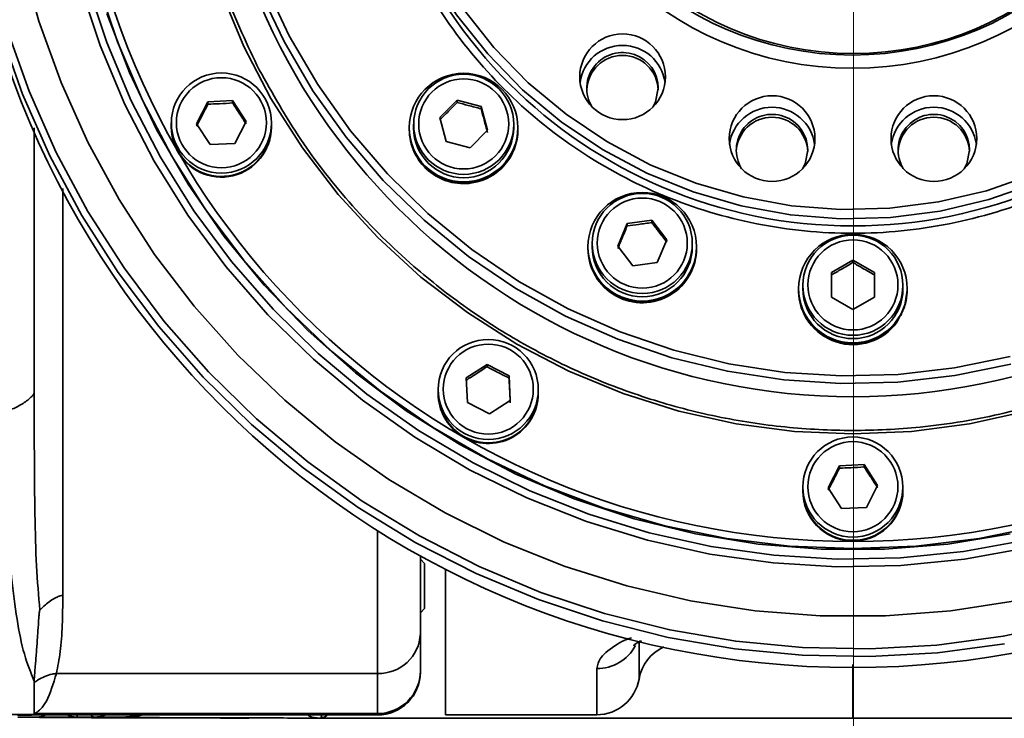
# Model space of a CAD drawing. Header units: millimetres. Extents: x -8713 to 3261, y -18743 to -8704.
# Tile 51 of 156: x -6886 to -6817, y -11282 to -11233. Entities that reach past the tile are written whole.
import ezdxf

# ---------------------------------------------------------------- set-up
doc = ezdxf.new("R2010")
doc.units = ezdxf.units.MM
doc.header["$LTSCALE"] = 10
doc.linetypes.add('CENTER', pattern=[50.8, 31.75, -6.35, 6.35, -6.35])
doc.layers.add('中心线层', color=1, linetype='CENTER')

msp = doc.modelspace()

# ---------------------------------------------------------------- linework, layer by layer
at = {"linetype": 'Continuous', "lineweight": 35}
for p, q in [((-6872.965, -11238.533), (-6871.235, -11238.448)), ((-6871.235, -11238.448), (-6870.297, -11239.9)), ((-6871.235, -11238.612), (-6871.235, -11238.448)), ((-6856.756, -11239.627), (-6855.531, -11238.405)), ((-6855.531, -11238.405), (-6853.858, -11238.852)), ((-6855.531, -11238.569), (-6855.531, -11238.405)), ((-6873.757, -11240.07), (-6872.965, -11238.533)), ((-6872.965, -11238.697), (-6872.965, -11238.533)), ((-6853.858, -11238.852), (-6853.41, -11240.521)), ((-6853.858, -11239.016), (-6853.858, -11238.852)), ((-6856.308, -11241.296), (-6856.756, -11239.627)), ((-6875.527, -11240.008), (-6875.527, -11240.251)), ((-6875.527, -11240.251), (-6875.527, -11240.298)), ((-6872.818, -11241.522), (-6873.757, -11240.07)), ((-6870.297, -11239.9), (-6871.088, -11241.437)), ((-6868.527, -11240.251), (-6868.527, -11240.008)), ((-6868.527, -11240.298), (-6868.527, -11240.251)), ((-6858.883, -11240.34), (-6858.883, -11240.399)), ((-6858.883, -11240.399), (-6858.883, -11240.46)), ((-6858.583, -11240.097), (-6858.583, -11240.34)), ((-6851.583, -11240.34), (-6851.583, -11240.097)), ((-6851.283, -11240.399), (-6851.283, -11240.34)), ((-6851.283, -11240.46), (-6851.283, -11240.399)), ((-6858.878, -11240.593), (-6858.878, -11240.599)), ((-6858.878, -11240.599), (-6858.878, -11240.593)), ((-6853.41, -11240.521), (-6854.635, -11241.743)), ((-6851.33, -11240.987), (-6851.33, -11240.993)), ((-6851.33, -11240.993), (-6851.33, -11240.987)), ((-6851.33, -11240.993), (-6851.33, -11240.993)), ((-6871.088, -11241.437), (-6872.818, -11241.522)), ((-6858.754, -11241.382), (-6858.754, -11241.376)), ((-6858.753, -11241.376), (-6858.753, -11241.382)), ((-6854.635, -11241.743), (-6856.308, -11241.296)), ((-6851.535, -11241.752), (-6851.535, -11241.758)), ((-6851.535, -11241.759), (-6851.535, -11241.753)), ((-6851.535, -11241.758), (-6851.535, -11241.758)), ((-6858.469, -11242.122), (-6858.469, -11242.116)), ((-6858.468, -11242.116), (-6858.468, -11242.122)), ((-6851.896, -11242.459), (-6851.896, -11242.465)), ((-6851.896, -11242.465), (-6851.896, -11242.459)), ((-6851.896, -11242.465), (-6851.896, -11242.464)), ((-6858.036, -11242.786), (-6858.036, -11242.78)), ((-6858.036, -11242.781), (-6858.036, -11242.787)), ((-6852.396, -11243.081), (-6852.396, -11243.075)), ((-6852.395, -11243.081), (-6852.396, -11243.08)), ((-6852.395, -11243.075), (-6852.395, -11243.081)), ((-6857.474, -11243.341), (-6857.474, -11243.347)), ((-6857.474, -11243.341), (-6857.474, -11243.347)), ((-6856.808, -11243.778), (-6856.808, -11243.773)), ((-6856.807, -11243.773), (-6856.807, -11243.779)), ((-6853.721, -11243.94), (-6853.721, -11243.934)), ((-6853.721, -11243.938), (-6853.72, -11243.94)), ((-6853.72, -11243.934), (-6853.72, -11243.94)), ((-6853.013, -11243.574), (-6853.013, -11243.58)), ((-6853.013, -11243.58), (-6853.013, -11243.574)), ((-6853.013, -11243.58), (-6853.013, -11243.579)), ((-6856.067, -11244.063), (-6856.067, -11244.057)), ((-6856.066, -11244.057), (-6856.066, -11244.063)), ((-6855.282, -11244.187), (-6855.282, -11244.181)), ((-6855.281, -11244.181), (-6855.281, -11244.187)), ((-6854.489, -11244.145), (-6854.489, -11244.139)), ((-6854.488, -11244.145), (-6854.489, -11244.14)), ((-6854.488, -11244.139), (-6854.488, -11244.145)), ((-6844.31, -11248.627), (-6843.647, -11247.03)), ((-6843.647, -11247.03), (-6841.93, -11246.805)), ((-6843.647, -11247.194), (-6843.647, -11247.03)), ((-6841.93, -11246.805), (-6840.875, -11248.176)), ((-6841.93, -11246.969), (-6841.93, -11246.805)), ((-6846.393, -11248.668), (-6846.393, -11248.727)), ((-6846.393, -11248.727), (-6846.393, -11248.787)), ((-6846.093, -11248.425), (-6846.093, -11248.668)), ((-6843.256, -11249.998), (-6844.31, -11248.627)), ((-6840.875, -11248.176), (-6841.538, -11249.772)), ((-6839.093, -11248.668), (-6839.093, -11248.425)), ((-6838.793, -11248.727), (-6838.793, -11248.668)), ((-6838.793, -11248.787), (-6838.793, -11248.727)), ((-6846.391, -11248.821), (-6846.391, -11248.827)), ((-6846.391, -11248.821), (-6846.391, -11248.821)), ((-6838.856, -11249.412), (-6838.856, -11249.418)), ((-6838.856, -11249.418), (-6838.856, -11249.412)), ((-6838.856, -11249.418), (-6838.856, -11249.418)), ((-6846.288, -11249.607), (-6846.288, -11249.613)), ((-6846.288, -11249.613), (-6846.288, -11249.607)), ((-6841.538, -11249.772), (-6843.256, -11249.998)), ((-6829.359, -11250.461), (-6827.859, -11249.597)), ((-6827.859, -11249.597), (-6826.359, -11250.461)), ((-6827.859, -11249.761), (-6827.859, -11249.597)), ((-6846.023, -11250.36), (-6846.023, -11250.354)), ((-6846.022, -11250.354), (-6846.022, -11250.36)), ((-6839.082, -11250.172), (-6839.082, -11250.178)), ((-6839.082, -11250.178), (-6839.082, -11250.172)), ((-6839.082, -11250.178), (-6839.082, -11250.178)), ((-6829.359, -11252.19), (-6829.359, -11250.461)), ((-6826.359, -11250.461), (-6826.359, -11252.19)), ((-6845.607, -11251.03), (-6845.607, -11251.036)), ((-6845.607, -11251.036), (-6845.607, -11251.03)), ((-6839.977, -11251.478), (-6839.977, -11251.472)), ((-6839.977, -11251.477), (-6839.976, -11251.477)), ((-6839.976, -11251.471), (-6839.976, -11251.477)), ((-6839.461, -11250.868), (-6839.461, -11250.874)), ((-6839.461, -11250.875), (-6839.461, -11250.869)), ((-6839.461, -11250.874), (-6839.461, -11250.874)), ((-6831.359, -11251.349), (-6831.359, -11251.592)), ((-6824.359, -11251.592), (-6824.359, -11251.349)), ((-6845.061, -11251.611), (-6845.061, -11251.605)), ((-6845.06, -11251.605), (-6845.06, -11251.611)), ((-6844.406, -11252.06), (-6844.406, -11252.054)), ((-6844.405, -11252.054), (-6844.405, -11252.06)), ((-6840.607, -11251.954), (-6840.607, -11251.96)), ((-6840.607, -11251.96), (-6840.607, -11251.954)), ((-6840.607, -11251.96), (-6840.607, -11251.959)), ((-6831.659, -11251.592), (-6831.659, -11251.646)), ((-6831.659, -11251.646), (-6831.659, -11251.652)), ((-6831.659, -11251.646), (-6831.659, -11251.646)), ((-6831.659, -11251.652), (-6831.659, -11251.711)), ((-6827.859, -11253.054), (-6829.359, -11252.19)), ((-6826.359, -11252.19), (-6827.859, -11253.054)), ((-6824.059, -11251.646), (-6824.059, -11251.592)), ((-6824.059, -11251.645), (-6824.059, -11251.646)), ((-6824.059, -11251.652), (-6824.059, -11251.646)), ((-6824.059, -11251.711), (-6824.059, -11251.652)), ((-6843.672, -11252.357), (-6843.672, -11252.363)), ((-6843.671, -11252.357), (-6843.671, -11252.363)), ((-6842.891, -11252.507), (-6842.891, -11252.501)), ((-6842.89, -11252.501), (-6842.89, -11252.507)), ((-6842.096, -11252.486), (-6842.097, -11252.481)), ((-6842.097, -11252.487), (-6842.097, -11252.481)), ((-6842.096, -11252.48), (-6842.096, -11252.486)), ((-6841.324, -11252.295), (-6841.324, -11252.301)), ((-6841.324, -11252.302), (-6841.324, -11252.296)), ((-6841.324, -11252.301), (-6841.324, -11252.299)), ((-6831.576, -11252.44), (-6831.576, -11252.434)), ((-6831.576, -11252.435), (-6831.576, -11252.441)), ((-6824.142, -11252.433), (-6824.142, -11252.439)), ((-6824.142, -11252.44), (-6824.142, -11252.434)), ((-6824.142, -11252.439), (-6824.142, -11252.439)), ((-6831.331, -11253.188), (-6831.331, -11253.194)), ((-6831.331, -11253.194), (-6831.331, -11253.188)), ((-6824.388, -11253.187), (-6824.388, -11253.193)), ((-6824.388, -11253.194), (-6824.388, -11253.188)), ((-6824.388, -11253.193), (-6824.388, -11253.193)), ((-6830.934, -11253.88), (-6830.934, -11253.874)), ((-6830.933, -11253.875), (-6830.933, -11253.881)), ((-6824.785, -11253.874), (-6824.785, -11253.88)), ((-6824.785, -11253.88), (-6824.785, -11253.874)), ((-6824.785, -11253.88), (-6824.785, -11253.879)), ((-6830.402, -11254.469), (-6830.402, -11254.463)), ((-6830.402, -11254.464), (-6830.402, -11254.47)), ((-6829.759, -11254.935), (-6829.759, -11254.929)), ((-6829.759, -11254.93), (-6829.759, -11254.936)), ((-6825.959, -11254.929), (-6825.959, -11254.935)), ((-6825.959, -11254.935), (-6825.959, -11254.929)), ((-6825.959, -11254.935), (-6825.959, -11254.934)), ((-6825.317, -11254.469), (-6825.317, -11254.463)), ((-6825.316, -11254.469), (-6825.317, -11254.468)), ((-6825.316, -11254.463), (-6825.316, -11254.469)), ((-6829.034, -11255.258), (-6829.034, -11255.252)), ((-6829.033, -11255.252), (-6829.033, -11255.258)), ((-6828.257, -11255.422), (-6828.257, -11255.416)), ((-6828.256, -11255.416), (-6828.256, -11255.422)), ((-6827.461, -11255.422), (-6827.462, -11255.416)), ((-6827.462, -11255.416), (-6827.462, -11255.422)), ((-6827.461, -11255.416), (-6827.461, -11255.422)), ((-6826.685, -11255.258), (-6826.685, -11255.252)), ((-6826.684, -11255.257), (-6826.685, -11255.255)), ((-6826.684, -11255.251), (-6826.684, -11255.257)), ((-6854.9, -11257.821), (-6853.444, -11256.885)), ((-6853.444, -11256.885), (-6851.904, -11257.674)), ((-6853.444, -11257.049), (-6853.444, -11256.885)), ((-6851.904, -11257.674), (-6851.819, -11259.4)), ((-6851.904, -11257.838), (-6851.904, -11257.674)), ((-6854.815, -11259.548), (-6854.9, -11257.821)), ((-6856.859, -11258.634), (-6856.859, -11258.877)), ((-6856.859, -11258.877), (-6856.859, -11258.924)), ((-6849.859, -11258.877), (-6849.859, -11258.634)), ((-6849.859, -11258.924), (-6849.859, -11258.877)), ((-6853.274, -11260.337), (-6854.815, -11259.548)), ((-6851.819, -11259.4), (-6853.274, -11260.337)), ((-6828.798, -11263.976), (-6827.068, -11263.891)), ((-6827.068, -11263.891), (-6826.129, -11265.344)), ((-6827.068, -11264.055), (-6827.068, -11263.891)), ((-6829.589, -11265.513), (-6828.798, -11263.976)), ((-6828.798, -11264.14), (-6828.798, -11263.976)), ((-6831.359, -11265.452), (-6831.359, -11265.695)), ((-6831.359, -11265.695), (-6831.359, -11265.741)), ((-6828.651, -11266.966), (-6829.589, -11265.513)), ((-6826.129, -11265.344), (-6826.921, -11266.881)), ((-6824.359, -11265.695), (-6824.359, -11265.452)), ((-6824.359, -11265.741), (-6824.359, -11265.695)), ((-6826.921, -11266.881), (-6828.651, -11266.966)), ((-6861.109, -11278.486), (-6861.109, -11268.491)), ((-6858.109, -11270.257), (-6858.109, -11275.7)), ((-6857.809, -11270.808), (-6858.109, -11270.508)), ((-6857.809, -11270.808), (-6857.809, -11273.948)), ((-6856.359, -11281.378), (-6856.359, -11271.187)), ((-6858.109, -11274.248), (-6857.809, -11273.948)), ((-6858.109, -11275.7), (-6858.109, -11278.298)), ((-6842.817, -11276.236), (-6842.817, -11278.878)), ((-6845.775, -11281.378), (-6845.775, -11278.153)), ((-6885.109, -11279.131), (-6885.109, -11279.019)), ((-6883.555, -11278.486), (-6861.109, -11278.486)), ((-6861.109, -11281.294), (-6861.109, -11278.486)), ((-6898.858, -11281.367), (-6885.109, -11281.367)), ((-6885.109, -11281.294), (-6885.109, -11281.291)), ((-6861.109, -11281.294), (-6885.109, -11281.294)), ((-6861.109, -11281.367), (-6885.109, -11281.367)), ((-6885.109, -11281.39), (-6861.109, -11281.39)), ((-6882.109, -11281.544), (-6885.108, -11281.544)), ((-6884.883, -11281.556), (-6885.108, -11281.544)), ((-6885.087, -11281.39), (-6885.086, -11281.39)), ((-6882.109, -11281.39), (-6882.109, -11281.544)), ((-6880.914, -11281.544), (-6882.109, -11281.544)), ((-6878.848, -11281.549), (-6880.914, -11281.544)), ((-6880.057, -11281.561), (-6880.004, -11281.556)), ((-6870.109, -11281.609), (-6870.109, -11281.596)), ((-6865.109, -11281.617), (-6865.122, -11281.617)), ((-6865.113, -11281.617), (-6865.122, -11281.617)), ((-6861.109, -11281.367), (-6861.109, -11281.294)), ((-6861.109, -11281.39), (-6861.109, -11281.367)), ((-6856.359, -11281.378), (-6845.775, -11281.378))]:
    msp.add_line(p, q, dxfattribs=at)
at = {"linetype": 'Continuous', "lineweight": 35, "flags": 128}
for points in [[(-6815.051, -11244.216), (-6818.357, -11245.364), (-6821.764, -11246.166), (-6825.235, -11246.614), (-6828.735, -11246.704), (-6832.225, -11246.435), (-6835.669, -11245.809), (-6839.03, -11244.832), (-6842.272, -11243.517), (-6845.362, -11241.875), (-6848.267, -11239.925), (-6850.955, -11237.688), (-6853.398, -11235.186), (-6855.57, -11232.448), (-6857.449, -11229.5), (-6859.014, -11226.376), (-6860.249, -11223.108), (-6861.14, -11219.73), (-6861.679, -11216.279), (-6861.859, -11212.791)], [(-6861.282, -11212.724), (-6861.105, -11216.153), (-6860.575, -11219.546), (-6859.699, -11222.866), (-6858.485, -11226.079), (-6856.947, -11229.15), (-6855.1, -11232.047), (-6852.964, -11234.74), (-6850.562, -11237.198), (-6847.92, -11239.398), (-6845.065, -11241.315), (-6842.028, -11242.928), (-6838.84, -11244.222), (-6835.536, -11245.181), (-6832.151, -11245.797), (-6828.72, -11246.062), (-6825.28, -11245.973), (-6821.867, -11245.533), (-6818.518, -11244.744), (-6815.268, -11243.616)], [(-6817.265, -11276.413), (-6821.954, -11277.037), (-6826.677, -11277.304), (-6831.406, -11277.215), (-6836.115, -11276.769), (-6840.777, -11275.969), (-6845.364, -11274.82), (-6849.852, -11273.327), (-6854.213, -11271.501), (-6858.424, -11269.35), (-6862.459, -11266.888), (-6866.297, -11264.128), (-6869.914, -11261.087), (-6873.29, -11257.781), (-6876.406, -11254.23), (-6879.244, -11250.454), (-6881.788, -11246.475), (-6884.022, -11242.315), (-6885.936, -11237.999), (-6887.516, -11233.55), (-6888.755, -11228.995), (-6889.644, -11224.36), (-6890.18, -11219.671), (-6890.359, -11214.954)], [(-6885.996, -11228.495), (-6884.784, -11232.896), (-6883.238, -11237.191), (-6881.367, -11241.355), (-6879.182, -11245.365), (-6876.696, -11249.195), (-6873.923, -11252.825), (-6870.88, -11256.232), (-6867.584, -11259.397), (-6864.055, -11262.3), (-6860.314, -11264.926), (-6856.383, -11267.258), (-6852.284, -11269.283), (-6848.041, -11270.989), (-6843.681, -11272.366), (-6839.227, -11273.406), (-6834.707, -11274.103), (-6830.146, -11274.452), (-6825.572, -11274.452), (-6821.012, -11274.103), (-6816.492, -11273.406)], [(-6888.267, -11228.85), (-6887.039, -11233.368), (-6885.471, -11237.781), (-6883.573, -11242.063), (-6881.356, -11246.19), (-6878.833, -11250.137), (-6876.018, -11253.883), (-6872.927, -11257.405), (-6869.577, -11260.684), (-6865.989, -11263.701), (-6862.183, -11266.439), (-6858.179, -11268.881), (-6854.003, -11271.015), (-6849.676, -11272.827), (-6845.224, -11274.308), (-6840.673, -11275.448), (-6836.049, -11276.241), (-6831.378, -11276.684), (-6826.686, -11276.772), (-6822.001, -11276.507), (-6817.35, -11275.888), (-6812.759, -11274.921)], [(-6814.697, -11268.171), (-6819.037, -11269.055), (-6823.434, -11269.588), (-6827.859, -11269.766), (-6832.285, -11269.588), (-6836.682, -11269.055), (-6841.022, -11268.171), (-6845.276, -11266.942), (-6849.418, -11265.374), (-6853.419, -11263.48), (-6857.255, -11261.27), (-6860.9, -11258.76), (-6864.331, -11255.964), (-6867.526, -11252.903), (-6870.463, -11249.595), (-6873.123, -11246.062), (-6875.491, -11242.327), (-6877.549, -11238.414), (-6879.285, -11234.348), (-6880.688, -11230.156)], [(-6881.903, -11230.365), (-6880.505, -11234.601), (-6878.774, -11238.712), (-6876.721, -11242.673), (-6874.36, -11246.459), (-6871.704, -11250.046), (-6868.771, -11253.41), (-6865.58, -11256.532), (-6862.15, -11259.391), (-6858.503, -11261.969), (-6854.663, -11264.249), (-6850.653, -11266.218), (-6846.499, -11267.863), (-6842.227, -11269.174), (-6837.864, -11270.141), (-6833.438, -11270.76), (-6828.977, -11271.026), (-6824.509, -11270.937), (-6820.061, -11270.494), (-6815.664, -11269.701)], [(-6881.422, -11230.195), (-6880.037, -11234.393), (-6878.321, -11238.467), (-6876.287, -11242.393), (-6873.946, -11246.145), (-6871.314, -11249.7), (-6868.407, -11253.035), (-6865.244, -11256.129), (-6861.845, -11258.962), (-6858.231, -11261.517), (-6854.424, -11263.778), (-6850.45, -11265.729), (-6846.333, -11267.359), (-6842.099, -11268.658), (-6837.775, -11269.617), (-6833.389, -11270.23), (-6828.967, -11270.494), (-6824.538, -11270.406), (-6820.131, -11269.967), (-6815.772, -11269.18)], [(-6816.827, -11256.86), (-6820.74, -11257.665), (-6824.709, -11258.12), (-6828.702, -11258.222), (-6832.689, -11257.971), (-6836.638, -11257.368), (-6840.518, -11256.417), (-6844.298, -11255.127), (-6847.949, -11253.508), (-6851.441, -11251.572), (-6854.747, -11249.334), (-6857.841, -11246.813), (-6860.699, -11244.028), (-6863.299, -11241), (-6865.619, -11237.755), (-6867.641, -11234.318), (-6869.35, -11230.714)], [(-6868.957, -11230.326), (-6867.274, -11233.91), (-6865.277, -11237.33), (-6862.984, -11240.559), (-6860.411, -11243.571), (-6857.58, -11246.343), (-6854.513, -11248.853), (-6851.233, -11251.08), (-6847.769, -11253.007), (-6844.145, -11254.618), (-6840.393, -11255.901), (-6836.541, -11256.845), (-6832.62, -11257.443), (-6828.661, -11257.691), (-6824.696, -11257.586), (-6820.756, -11257.129), (-6816.872, -11256.323)], [(-6872.025, -11230.894), (-6870.456, -11234.673), (-6868.563, -11238.302), (-6866.36, -11241.753), (-6863.863, -11244.998), (-6861.093, -11248.015), (-6858.07, -11250.779), (-6854.817, -11253.269), (-6851.359, -11255.467)], [(-6880.029, -11232.346), (-6878.458, -11236.478), (-6876.559, -11240.471), (-6874.345, -11244.298), (-6871.829, -11247.936), (-6869.027, -11251.359), (-6865.959, -11254.546), (-6862.644, -11257.477), (-6859.103, -11260.132), (-6855.359, -11262.494), (-6851.437, -11264.548), (-6847.363, -11266.28), (-6843.161, -11267.679), (-6838.861, -11268.737), (-6834.489, -11269.446), (-6830.074, -11269.802), (-6825.645, -11269.802), (-6821.23, -11269.446), (-6816.858, -11268.737)], [(-6841.846, -11238.897), (-6841.661, -11238.537), (-6841.471, -11237.582)], [(-6875.527, -11240.251), (-6875.494, -11240.729), (-6875.15, -11241.827)], [(-6875.527, -11240.298), (-6875.494, -11240.776), (-6875.15, -11241.873)], [(-6831.392, -11243.217), (-6831.207, -11242.857), (-6831.017, -11241.903)], [(-6820.077, -11243.217), (-6819.892, -11242.857), (-6819.702, -11241.903)], [(-6824.785, -11253.939), (-6824.245, -11252.882), (-6824.059, -11251.711)], [(-6851.359, -11255.467), (-6847.722, -11257.356), (-6843.934, -11258.922), (-6840.024, -11260.152), (-6836.021, -11261.038), (-6831.956, -11261.572), (-6827.859, -11261.75), (-6823.763, -11261.572), (-6819.698, -11261.038), (-6815.695, -11260.152)]]:
    msp.add_lwpolyline(points, dxfattribs=at)
at = {"linetype": 'Continuous', "lineweight": 35}
for centre, radius in [((-6827.895, -11212.72), 23.464), ((-6827.895, -11212.795), 22.465), ((-6827.826, -11213.186), 21.967), ((-6843.966, -11236.782), 2.995), ((-6872.024, -11240.014), 3.498), ((-6872.022, -11239.99), 3.147), ((-6855.088, -11240.334), 3.797), ((-6855.079, -11240.104), 3.497), ((-6855.078, -11240.078), 3.146), ((-6833.512, -11241.103), 2.995), ((-6822.197, -11241.103), 2.995), ((-6842.595, -11248.662), 3.797), ((-6842.591, -11248.431), 3.498), ((-6842.589, -11248.406), 3.147), ((-6827.858, -11251.586), 3.797), ((-6827.861, -11251.354), 3.498), ((-6827.858, -11251.331), 3.148), ((-6853.361, -11258.64), 3.498), ((-6853.358, -11258.616), 3.148), ((-6827.865, -11265.457), 3.496), ((-6827.862, -11265.434), 3.148)]:
    msp.add_circle(centre, radius, dxfattribs=at)
for centre, radius, start, end in [((-6827.859, -11213.207), 34, 180.09513, 359.90487), ((-6827.859, -11214.142), 45, 180.10152, 359.89848), ((-6827.859, -11214.761), 54.5, 180.05944, 359.94056), ((-6827.859, -11215.578), 62.5, 180.09931, 359.90069), ((-6843.971, -11237.588), 3.001, 7.7628, 172.2372), ((-6843.97, -11237.583), 2.499, 0.02292, 211.70876), ((-6843.971, -11237.787), 2.5, 2.39626, 177.60374), ((-6833.517, -11241.909), 3.001, 7.7628, 172.2372), ((-6822.202, -11241.909), 3.001, 7.7628, 172.2372), ((-6833.516, -11241.904), 2.499, 0.02292, 211.70876), ((-6833.517, -11242.107), 2.5, 2.39626, 177.60374), ((-6822.201, -11241.904), 2.499, 0.02368, 211.19452), ((-6822.202, -11242.107), 2.5, 2.39626, 177.60374), ((-6872.027, -11240.246), 3.5, 180.08877, 359.91123), ((-6872.027, -11240.245), 3.501, 206.86174, 359.89664), ((-6872.027, -11240.292), 3.501, 206.86174, 359.89664), ((-6855.086, -11240.455), 3.797, 180.06953, 279.06739), ((-6855.083, -11240.335), 3.5, 180.08871, 359.91129), ((-6855.076, -11240.457), 3.793, 278.92652, 359.95912), ((-6842.593, -11248.662), 3.5, 180.0865, 359.9135), ((-6842.592, -11248.78), 3.8, 180.11421, 301.50548), ((-6842.582, -11248.786), 3.789, 301.41983, 359.98296), ((-6827.859, -11251.704), 3.801, 180.11033, 323.97566), ((-6827.859, -11251.586), 3.5, 180.08758, 359.91242), ((-6853.369, -11258.876), 3.49, 180.0206, 236.90164), ((-6853.359, -11258.872), 3.5, 180.08819, 359.91181), ((-6853.369, -11258.923), 3.49, 180.0206, 236.90164), ((-6853.359, -11258.872), 3.499, 236.79385, 359.91546), ((-6853.359, -11258.919), 3.499, 236.79385, 359.91546), ((-6827.864, -11265.691), 3.496, 180.05839, 266.88435), ((-6827.859, -11265.689), 3.5, 180.08853, 359.91147), ((-6827.864, -11265.738), 3.496, 180.05839, 266.88435), ((-6827.856, -11265.691), 3.496, 266.75077, 359.93794), ((-6827.856, -11265.738), 3.496, 266.75077, 359.93794), ((-6861.006, -11275.589), 2.899, 267.95801, 357.8009), ((-6845.742, -11275.132), 3.021, 269.36594, 332.0664), ((-6839.859, -11279.378), 3, 113.99439, 170.40593), ((-6861.108, -11278.296), 2.998, 269.96567, 359.96563), ((-6861.109, -11278.367), 3, 269.99997, 359.99998), ((-6861.109, -11278.39), 3, 269.99997, 359.99997), ((-6845.775, -11278.378), 3, 270, 350.40593), ((-6884.896, -11280.406), 1.134, 270.51109, 299.85179), ((-6880.92, -11279.343), 2.201, 270.15592, 291.56715), ((-6878.854, -11279.347), 2.201, 270.15851, 291.91761)]:
    msp.add_arc(centre, radius, start, end, dxfattribs=at)
for centre, major_axis, ratio, start_param, end_param in [((-6855.083, -11240.394), (0.42, 3.797), 0.994626, 1.68162, 1.734178), ((-6855.083, -11240.4), (-0.141, 3.818), 0.99466, 1.533707, 1.586067), ((-6855.083, -11240.394), (3.793, -0.232), 0.990221, 6.186726, 6.343609), ((-6855.083, -11240.4), (3.799, 0.077), 0.990202, 6.105949, 6.263028), ((-6855.083, -11240.394), (-0.141, 3.818), 0.99466, 1.586125, 1.795564), ((-6855.083, -11240.4), (-0.695, 3.756), 0.994558, 1.439207, 1.648646), ((-6855.083, -11240.394), (3.762, -0.541), 0.990316, 6.058289, 6.267728), ((-6855.083, -11240.4), (3.793, -0.232), 0.990221, 5.977166, 6.186605), ((-6855.083, -11240.4), (-1.215, 3.621), 0.994333, 1.507271, 1.71671), ((-6855.083, -11240.394), (-0.696, 3.756), 0.994558, 1.648707, 1.858147), ((-6855.083, -11240.394), (3.706, -0.849), 0.990485, 5.930674, 6.140113), ((-6855.083, -11240.4), (3.762, -0.541), 0.990316, 5.848729, 6.058168), ((-6855.083, -11240.4), (-1.682, 3.428), 0.994006, 1.583577, 1.793017), ((-6855.083, -11240.394), (-1.215, 3.621), 0.994333, 1.716778, 1.926217), ((-6855.083, -11240.4), (3.706, -0.85), 0.990485, 5.721115, 5.930554), ((-6855.083, -11240.394), (3.623, -1.157), 0.990724, 5.804396, 6.013835), ((-6855.083, -11240.4), (-2.09, 3.194), 0.993606, 1.669098, 1.878537), ((-6855.083, -11240.394), (-1.682, 3.428), 0.994006, 1.793093, 2.002532), ((-6855.083, -11240.394), (3.513, -1.463), 0.991027, 5.680029, 5.889468), ((-6855.083, -11240.4), (3.623, -1.157), 0.990724, 5.594838, 5.804277), ((-6855.083, -11240.394), (-2.09, 3.194), 0.993606, 1.878622, 2.088061), ((-6855.083, -11240.4), (-2.441, 2.933), 0.993162, 1.763485, 1.972924), ((-6855.083, -11240.4), (2.738, -2.654), 0.992697, 5.007297, 5.216736), ((-6855.083, -11240.394), (-2.441, 2.932), 0.993161, 1.973017, 2.182457), ((-6855.083, -11240.4), (3.372, -1.767), 0.991387, 5.348684, 5.558124), ((-6855.083, -11240.394), (3.199, -2.068), 0.991793, 5.439799, 5.649239), ((-6855.083, -11240.4), (3.512, -1.463), 0.991027, 5.470473, 5.679913), ((-6855.083, -11240.394), (3.372, -1.767), 0.991386, 5.558237, 5.767676), ((-6855.083, -11240.4), (2.989, -2.365), 0.992235, 5.116094, 5.325533), ((-6855.083, -11240.394), (2.738, -2.654), 0.992697, 5.216836, 5.426275), ((-6855.083, -11240.4), (3.199, -2.068), 0.991793, 5.23025, 5.439689), ((-6855.083, -11240.394), (2.989, -2.364), 0.992235, 5.325638, 5.535078), ((-6842.593, -11248.721), (3.791, -0.27), 0.990229, 6.170643, 6.380083), ((-6842.593, -11248.727), (3.8, 0.039), 0.9902, 6.089848, 6.299287), ((-6842.593, -11248.721), (-0.071, 3.82), 0.994663, 1.578485, 1.787924), ((-6842.593, -11248.727), (-0.627, 3.768), 0.994578, 1.431161, 1.6406), ((-6842.593, -11248.721), (3.756, -0.579), 0.990333, 6.042282, 6.251721), ((-6842.593, -11248.727), (3.791, -0.271), 0.990229, 5.961083, 6.170522), ((-6842.593, -11248.721), (-0.628, 3.768), 0.994578, 1.640661, 1.8501), ((-6842.593, -11248.727), (-1.152, 3.642), 0.994367, 1.49835, 1.70779), ((-6842.593, -11248.727), (-1.627, 3.455), 0.994052, 1.573539, 1.782979), ((-6842.593, -11248.721), (-1.153, 3.641), 0.994367, 1.707857, 1.917296), ((-6842.593, -11248.721), (3.697, -0.888), 0.990511, 5.914805, 6.124244), ((-6842.593, -11248.727), (3.756, -0.58), 0.990333, 5.832722, 6.042161), ((-6842.593, -11248.721), (-1.627, 3.455), 0.994051, 1.783054, 1.992493), ((-6842.593, -11248.727), (-2.042, 3.225), 0.993659, 1.657906, 1.867346), ((-6842.593, -11248.721), (3.497, -1.501), 0.991069, 5.664649, 5.874089), ((-6842.593, -11248.727), (3.611, -1.196), 0.990758, 5.579175, 5.788615), ((-6842.593, -11248.727), (3.697, -0.888), 0.990511, 5.705246, 5.914685), ((-6842.593, -11248.721), (3.611, -1.195), 0.990758, 5.788733, 5.998172), ((-6842.593, -11248.727), (-2.4, 2.967), 0.993219, 1.751233, 1.960673), ((-6842.593, -11248.721), (-2.043, 3.225), 0.993659, 1.86743, 2.076869), ((-6842.593, -11248.727), (2.704, -2.69), 0.992756, 4.994133, 5.203573), ((-6842.593, -11248.721), (-2.4, 2.966), 0.993218, 1.960765, 2.170204), ((-6842.593, -11248.721), (3.352, -1.805), 0.991435, 5.543231, 5.752671), ((-6842.593, -11248.727), (3.497, -1.501), 0.991069, 5.455094, 5.664534), ((-6827.859, -11251.646), (-0.001, 3.82), 0.994664, 1.570854, 1.780293), ((-6827.859, -11251.652), (-0.559, 3.779), 0.994596, 1.423195, 1.632635), ((-6827.859, -11251.646), (3.788, -0.309), 0.990238, 6.154566, 6.364006), ((-6827.859, -11251.652), (3.8, 0), 0.9902, 6.073746, 6.283185), ((-6842.593, -11248.727), (2.96, -2.401), 0.992292, 5.102177, 5.311617), ((-6842.593, -11248.721), (2.704, -2.689), 0.992755, 5.203672, 5.413111), ((-6842.593, -11248.727), (3.175, -2.106), 0.991847, 5.215726, 5.425165), ((-6842.593, -11248.721), (2.96, -2.401), 0.992292, 5.311721, 5.521161), ((-6842.593, -11248.727), (3.352, -1.805), 0.991435, 5.333679, 5.543119), ((-6842.593, -11248.721), (3.175, -2.105), 0.991847, 5.425275, 5.634714), ((-6827.859, -11251.652), (-1.089, 3.661), 0.9944, 1.489558, 1.698997), ((-6827.859, -11251.646), (-0.559, 3.779), 0.994596, 1.632695, 1.842134), ((-6827.859, -11251.646), (3.75, -0.618), 0.990351, 6.026289, 6.235728), ((-6827.859, -11251.652), (3.788, -0.309), 0.990238, 5.945006, 6.154445), ((-6827.859, -11251.646), (-1.09, 3.661), 0.994399, 1.699063, 1.908503), ((-6827.859, -11251.652), (-1.57, 3.481), 0.994096, 1.563647, 1.773087), ((-6827.859, -11251.646), (3.688, -0.926), 0.990538, 5.898958, 6.108397), ((-6827.859, -11251.652), (3.75, -0.618), 0.990352, 5.816729, 6.026168), ((-6827.859, -11251.652), (-1.994, 3.256), 0.993712, 1.646856, 1.856296), ((-6827.859, -11251.646), (-1.571, 3.481), 0.994095, 1.773161, 1.9826), ((-6827.859, -11251.652), (3.687, -0.927), 0.990538, 5.689399, 5.898838), ((-6827.859, -11251.646), (3.598, -1.234), 0.990794, 5.7731, 5.98254), ((-6827.859, -11251.652), (-2.358, 3), 0.993275, 1.739107, 1.948546), ((-6827.859, -11251.646), (-1.994, 3.255), 0.993711, 1.856378, 2.065818), ((-6827.859, -11251.652), (-2.668, 2.725), 0.992814, 1.839483, 2.048922), ((-6827.859, -11251.646), (-2.358, 3), 0.993275, 1.948637, 2.158077), ((-6827.859, -11251.652), (3.48, -1.54), 0.991112, 5.439756, 5.649196), ((-6827.859, -11251.646), (3.332, -1.843), 0.991484, 5.52828, 5.737719), ((-6827.859, -11251.646), (3.48, -1.539), 0.991111, 5.649311, 5.858751), ((-6827.859, -11251.652), (3.598, -1.234), 0.990794, 5.563543, 5.772983), ((-6827.859, -11251.652), (2.93, -2.438), 0.992349, 5.088346, 5.297786), ((-6827.859, -11251.646), (-2.669, 2.725), 0.992813, 2.04902, 2.25846), ((-6827.859, -11251.652), (3.15, -2.143), 0.991901, 5.20127, 5.41071), ((-6827.859, -11251.646), (2.931, -2.438), 0.992349, 5.29789, 5.507329), ((-6827.859, -11251.652), (3.332, -1.843), 0.991484, 5.318728, 5.528167), ((-6827.859, -11251.646), (3.15, -2.143), 0.991901, 5.410818, 5.620258), ((-6879.352, -11276.544), (1.649, 4.986), 0.226938, 2.967626, 3.214986)]:
    msp.add_ellipse(centre, major_axis=major_axis, ratio=ratio, start_param=start_param, end_param=end_param, dxfattribs=at)
for points, knots in [([(-6803.876, -11188.619), (-6803.738, -11188.73), (-6801.847, -11190.257), (-6799.051, -11194.119), (-6795.762, -11200.02), (-6793.813, -11206.544), (-6793.134, -11213.296), (-6793.809, -11220.055), (-6795.778, -11226.556), (-6798.992, -11232.542), (-6803.305, -11237.796), (-6808.571, -11242.1), (-6814.571, -11245.307), (-6821.086, -11247.272), (-6827.859, -11247.944), (-6834.633, -11247.272), (-6841.148, -11245.307), (-6847.148, -11242.1), (-6852.412, -11237.796), (-6856.731, -11232.542), (-6859.925, -11226.556), (-6861.97, -11220.055), (-6862.23, -11215.55), (-6862.359, -11213.297)], [0, 0, 0, 0, 0.003922, 0.053726, 0.10353, 0.153334, 0.203138, 0.252942, 0.302746, 0.352549, 0.402353, 0.452157, 0.501961, 0.551765, 0.601569, 0.651373, 0.701177, 0.750981, 0.800784, 0.850588, 0.900392, 0.950196, 1, 1, 1, 1]), ([(-6869.381, -11236.29), (-6870.195, -11234.575), (-6871.849, -11231.093), (-6873.501, -11225.451), (-6874.46, -11219.982), (-6874.564, -11216.402), (-6874.61, -11214.831)], [0, 0, 0, 0, 0.255124, 0.518161, 0.788599, 1, 1, 1, 1]), ([(-6781.109, -11214.878), (-6781.156, -11216.449), (-6781.251, -11219.625), (-6782.009, -11224.355), (-6783.228, -11229.017), (-6784.928, -11233.529), (-6787.07, -11237.811), (-6789.618, -11241.826), (-6792.812, -11245.881), (-6796.726, -11249.823), (-6801.368, -11253.434), (-6806.323, -11256.386), (-6811.6, -11258.716), (-6817.235, -11260.411), (-6822.721, -11261.322), (-6827.883, -11261.581), (-6832.64, -11261.337), (-6837.381, -11260.609), (-6842.053, -11259.385), (-6846.575, -11257.691), (-6850.867, -11255.553), (-6854.891, -11253.011), (-6858.957, -11249.825), (-6862.898, -11245.914), (-6866.553, -11241.302), (-6868.448, -11237.944), (-6869.381, -11236.29)], [0, 0, 0, 0, 0.037937, 0.076678, 0.115422, 0.154163, 0.192907, 0.23084, 0.268778, 0.317301, 0.3645, 0.410282, 0.456059, 0.503259, 0.551785, 0.589718, 0.627656, 0.666396, 0.705141, 0.743881, 0.782626, 0.820559, 0.858496, 0.907019, 0.954219, 1, 1, 1, 1]), ([(-6872.965, -11238.697), (-6873.066, -11238.897), (-6873.289, -11239.338), (-6873.561, -11239.863), (-6873.719, -11240.163), (-6873.757, -11240.234)], [0, 0, 0, 0, 0.387524, 0.855175, 1, 1, 1, 1]), ([(-6871.235, -11238.612), (-6871.544, -11238.632), (-6872.122, -11238.669), (-6872.698, -11238.688), (-6872.965, -11238.697)], [0, 0, 0, 0, 0.534645, 1, 1, 1, 1]), ([(-6870.297, -11240.064), (-6870.464, -11239.809), (-6870.778, -11239.333), (-6871.09, -11238.841), (-6871.235, -11238.612)], [0, 0, 0, 0, 0.5346453, 1, 1, 1, 1]), ([(-6855.531, -11238.569), (-6855.688, -11238.728), (-6856.033, -11239.081), (-6856.454, -11239.497), (-6856.698, -11239.735), (-6856.756, -11239.791)], [0, 0, 0, 0, 0.3875237, 0.8551753, 1, 1, 1, 1]), ([(-6853.858, -11239.016), (-6854.157, -11238.941), (-6854.716, -11238.8), (-6855.272, -11238.642), (-6855.531, -11238.569)], [0, 0, 0, 0, 0.534645, 1, 1, 1, 1]), ([(-6853.41, -11240.685), (-6853.49, -11240.392), (-6853.64, -11239.843), (-6853.789, -11239.279), (-6853.858, -11239.016)], [0, 0, 0, 0, 0.5346453, 1, 1, 1, 1]), ([(-6885.109, -11240.342), (-6885.109, -11240.653), (-6885.109, -11243.144), (-6885.109, -11247.559), (-6885.109, -11253.495), (-6885.109, -11257.049), (-6885.109, -11258.822)], [0, 0, 0, 0, 0.0455414, 0.3643798, 0.6828016, 1, 1, 1, 1]), ([(-6883.109, -11244.589), (-6883.109, -11246.668), (-6883.109, -11251.094), (-6883.109, -11257.338), (-6883.109, -11263.29), (-6883.109, -11268.638), (-6883.109, -11271.571), (-6883.109, -11273.037)], [0, 0, 0, 0, 0.181195, 0.385896, 0.590597, 0.795299, 1, 1, 1, 1]), ([(-6843.647, -11247.194), (-6843.732, -11247.402), (-6843.919, -11247.86), (-6844.146, -11248.405), (-6844.279, -11248.717), (-6844.31, -11248.791)], [0, 0, 0, 0, 0.3875237, 0.8551753, 1, 1, 1, 1]), ([(-6841.93, -11246.969), (-6842.237, -11247.014), (-6842.81, -11247.098), (-6843.381, -11247.164), (-6843.647, -11247.194)], [0, 0, 0, 0, 0.5346453, 1, 1, 1, 1]), ([(-6840.875, -11248.34), (-6841.064, -11248.1), (-6841.416, -11247.65), (-6841.767, -11247.185), (-6841.93, -11246.969)], [0, 0, 0, 0, 0.534645, 1, 1, 1, 1]), ([(-6827.859, -11249.761), (-6828.127, -11249.92), (-6828.629, -11250.218), (-6829.127, -11250.496), (-6829.359, -11250.625)], [0, 0, 0, 0, 0.534645, 1, 1, 1, 1]), ([(-6826.359, -11250.625), (-6826.627, -11250.476), (-6827.129, -11250.196), (-6827.627, -11249.899), (-6827.859, -11249.761)], [0, 0, 0, 0, 0.5346453, 1, 1, 1, 1]), ([(-6853.444, -11257.049), (-6853.705, -11257.221), (-6854.191, -11257.543), (-6854.675, -11257.845), (-6854.9, -11257.986)], [0, 0, 0, 0, 0.534645, 1, 1, 1, 1]), ([(-6851.904, -11257.838), (-6852.179, -11257.702), (-6852.694, -11257.447), (-6853.206, -11257.175), (-6853.444, -11257.049)], [0, 0, 0, 0, 0.534645, 1, 1, 1, 1]), ([(-6851.819, -11259.565), (-6851.829, -11259.357), (-6851.846, -11259.015), (-6851.875, -11258.426), (-6851.893, -11258.062), (-6851.904, -11257.838)], [0, 0, 0, 0, 0.370574, 0.612822, 1, 1, 1, 1]), ([(-6885.109, -11258.822), (-6885.119, -11258.862), (-6885.145, -11258.968), (-6885.386, -11259.249), (-6885.867, -11259.624), (-6886.449, -11259.935), (-6886.883, -11260.091), (-6887.047, -11260.107), (-6887.109, -11260.114)], [0, 0, 0, 0, 0.063848, 0.168698, 0.5, 0.831302, 0.936152, 1, 1, 1, 1]), ([(-6885.109, -11258.822), (-6885.109, -11260.333), (-6885.107, -11263.357), (-6885.073, -11267.415), (-6884.976, -11271.076), (-6884.803, -11273.063), (-6884.716, -11274.058)], [0, 0, 0, 0, 0.2485997, 0.4978829, 0.7485751, 1, 1, 1, 1]), ([(-6885.109, -11279.019), (-6885.353, -11278.427), (-6885.841, -11277.241), (-6886.335, -11274.777), (-6886.773, -11271.337), (-6887.063, -11266.624), (-6887.094, -11262.285), (-6887.109, -11260.114)], [0, 0, 0, 0, 0.166684, 0.333339, 0.499933, 0.749834, 1, 1, 1, 1]), ([(-6828.798, -11264.14), (-6828.939, -11264.419), (-6829.204, -11264.942), (-6829.467, -11265.444), (-6829.589, -11265.678)], [0, 0, 0, 0, 0.5346453, 1, 1, 1, 1]), ([(-6827.068, -11264.055), (-6827.377, -11264.075), (-6827.955, -11264.112), (-6828.53, -11264.131), (-6828.798, -11264.14)], [0, 0, 0, 0, 0.534645, 1, 1, 1, 1]), ([(-6826.129, -11265.508), (-6826.244, -11265.334), (-6826.433, -11265.046), (-6826.753, -11264.552), (-6826.948, -11264.244), (-6827.068, -11264.055)], [0, 0, 0, 0, 0.370574, 0.612822, 1, 1, 1, 1]), ([(-6884.716, -11274.058), (-6884.591, -11273.933), (-6884.256, -11273.6), (-6883.77, -11273.27), (-6883.336, -11273.067), (-6883.171, -11273.045), (-6883.109, -11273.037)], [0, 0, 0, 0, 0.283957, 0.75841, 0.908564, 1, 1, 1, 1]), ([(-6883.109, -11273.037), (-6883.118, -11273.744), (-6883.135, -11275.161), (-6883.265, -11276.976), (-6883.46, -11277.993), (-6883.555, -11278.486)], [0, 0, 0, 0, 0.338713, 0.678974, 1, 1, 1, 1]), ([(-6884.716, -11274.058), (-6884.716, -11274.059), (-6884.717, -11274.06), (-6884.718, -11274.061), (-6884.721, -11274.066), (-6884.727, -11274.08), (-6884.738, -11274.121), (-6884.761, -11274.264), (-6884.777, -11274.446), (-6884.795, -11274.671), (-6884.805, -11274.805), (-6884.815, -11274.948), (-6884.837, -11275.289), (-6884.872, -11275.815), (-6884.914, -11276.415), (-6884.952, -11276.93), (-6884.991, -11277.403), (-6885.027, -11277.84), (-6885.064, -11278.276), (-6885.097, -11278.674), (-6885.106, -11278.916), (-6885.109, -11279.019)], [0, 0, 0, 0, 0.000137, 0.00028, 0.000604, 0.001499, 0.004562, 0.01626, 0.062511, 0.090108, 0.125024, 0.129362, 0.161745, 0.298865, 0.40837, 0.500023, 0.603968, 0.702659, 0.787937, 0.909794, 1, 1, 1, 1]), ([(-6845.775, -11278.153), (-6845.715, -11277.892), (-6845.586, -11277.33), (-6844.742, -11276.674), (-6843.948, -11276.216), (-6843.573, -11276.079), (-6843.335, -11275.992)], [0, 0, 0, 0, 0.358149, 0.772467, 0.855967, 1, 1, 1, 1]), ([(-6843.179, -11276.511), (-6843.18, -11276.512), (-6843.211, -11276.549), (-6843.078, -11276.425), (-6842.905, -11276.309), (-6842.687, -11276.215), (-6842.653, -11276.2)], [0, 0, 0, 0, 0.011172, 0.436327, 0.911118, 1, 1, 1, 1]), ([(-6827.859, -11277.874), (-6827.859, -11277.899), (-6827.859, -11278.448), (-6827.859, -11279.62), (-6827.859, -11280.99), (-6827.859, -11281.583), (-6827.859, -11281.598), (-6827.859, -11281.605)], [0, 0, 0, 0, 0.006808, 0.144294, 0.428721, 0.717271, 1, 1, 1, 1]), ([(-6885.109, -11279.131), (-6885.033, -11279.071), (-6884.814, -11278.898), (-6884.38, -11278.713), (-6883.943, -11278.536), (-6883.655, -11278.499), (-6883.555, -11278.486)], [0, 0, 0, 0, 0.174337, 0.5, 0.825663, 1, 1, 1, 1]), ([(-6883.555, -11278.486), (-6883.778, -11279.208), (-6884.113, -11280.293), (-6884.636, -11280.982), (-6884.909, -11281.202), (-6885.053, -11281.271), (-6885.092, -11281.286), (-6885.103, -11281.289), (-6885.107, -11281.29), (-6885.108, -11281.291), (-6885.108, -11281.291), (-6885.109, -11281.291), (-6885.109, -11281.291), (-6885.109, -11281.291)], [0, 0, 0, 0, 0.4987671, 0.7492388, 0.9367856, 0.9839317, 0.9958459, 0.9988895, 0.999684, 0.9999004, 0.9999642, 0.9999853, 1, 1, 1, 1]), ([(-6885.109, -11281.291), (-6885.109, -11281.12), (-6885.109, -11280.772), (-6885.109, -11279.684), (-6885.109, -11279.131)], [0, 0, 0, 0, 0.491999, 1, 1, 1, 1]), ([(-6886.276, -11281.414), (-6885.96, -11281.408), (-6885.522, -11281.4), (-6885.206, -11281.392), (-6885.113, -11281.39), (-6885.11, -11281.39), (-6885.109, -11281.39)], [0, 0, 0, 0, 0.715924, 0.99176, 0.9974, 1, 1, 1, 1]), ([(-6884.886, -11281.54), (-6885.464, -11281.539), (-6886.057, -11281.538), (-6886.254, -11281.537), (-6886.259, -11281.537)], [0, 0, 0, 0, 0.973765, 1, 1, 1, 1]), ([(-6885.109, -11281.39), (-6885.109, -11281.39), (-6885.104, -11281.39), (-6885.096, -11281.39), (-6885.09, -11281.389), (-6885.087, -11281.388)], [0, 0, 0, 0, 0.099406, 0.627935, 1, 1, 1, 1]), ([(-6882.109, -11281.544), (-6882.113, -11281.544), (-6882.359, -11281.543), (-6882.846, -11281.543), (-6883.8, -11281.542), (-6884.452, -11281.541), (-6884.886, -11281.54)], [0, 0, 0, 0, 0.0038501, 0.2540262, 0.5040609, 1, 1, 1, 1]), ([(-6870.109, -11281.609), (-6871.434, -11281.606), (-6874.077, -11281.601), (-6877.596, -11281.593), (-6880.611, -11281.584), (-6882.849, -11281.575), (-6884.304, -11281.566), (-6884.689, -11281.56), (-6884.883, -11281.556)], [0, 0, 0, 0, 0.168224, 0.335604, 0.499873, 0.664848, 0.831309, 1, 1, 1, 1]), ([(-6882.81, -11281.39), (-6882.723, -11281.425), (-6882.49, -11281.519), (-6882.258, -11281.543), (-6882.111, -11281.544), (-6882.109, -11281.544)], [0, 0, 0, 0, 0.36816, 0.991232, 1, 1, 1, 1]), ([(-6870.109, -11281.596), (-6871.292, -11281.593), (-6873.656, -11281.587), (-6876.73, -11281.579), (-6878.632, -11281.572), (-6879.6, -11281.567), (-6880.089, -11281.563), (-6880.059, -11281.561), (-6880.057, -11281.561)], [0, 0, 0, 0, 0.282172, 0.564325, 0.705318, 0.845625, 0.986671, 1, 1, 1, 1]), ([(-6880.004, -11281.556), (-6879.833, -11281.554), (-6879.59, -11281.552), (-6879.019, -11281.549), (-6878.848, -11281.549)], [0, 0, 0, 0, 0.700577, 1, 1, 1, 1]), ([(-6878.715, -11281.517), (-6878.434, -11281.523), (-6878.041, -11281.532), (-6877.649, -11281.421), (-6877.538, -11281.39)], [0, 0, 0, 0, 0.717751, 1, 1, 1, 1]), ([(-6865.122, -11281.617), (-6865.13, -11281.616), (-6865.239, -11281.614), (-6865.93, -11281.61), (-6867.568, -11281.604), (-6869.036, -11281.6), (-6870.009, -11281.597), (-6870.109, -11281.596)], [0, 0, 0, 0, 0.0241317, 0.2933042, 0.5639718, 0.9551451, 1, 1, 1, 1]), ([(-6865.988, -11281.39), (-6865.948, -11281.416), (-6865.73, -11281.564), (-6865.474, -11281.578), (-6865.252, -11281.611), (-6865.163, -11281.614), (-6865.133, -11281.616), (-6865.119, -11281.616), (-6865.116, -11281.616), (-6865.113, -11281.617)], [0, 0, 0, 0, 0.096214, 0.529123, 0.763336, 0.887743, 0.953222, 0.962875, 1, 1, 1, 1]), ([(-6864.607, -11281.39), (-6864.62, -11281.401), (-6864.772, -11281.532), (-6865.008, -11281.594), (-6865.074, -11281.609), (-6865.109, -11281.617)], [0, 0, 0, 0, 0.041471, 0.492475, 1, 1, 1, 1]), ([(-6864.998, -11281.39), (-6865.015, -11281.446), (-6865.084, -11281.666), (-6865.099, -11281.638), (-6865.109, -11281.617)], [0, 0, 0, 0, 0.253436, 1, 1, 1, 1]), ([(-6827.859, -11281.605), (-6831.203, -11281.605), (-6837.862, -11281.606), (-6847.716, -11281.608), (-6856.821, -11281.612), (-6862.518, -11281.615), (-6865.109, -11281.617)], [0, 0, 0, 0, 0.2621565, 0.522039, 0.782545, 1, 1, 1, 1]), ([(-6790.609, -11281.617), (-6793.201, -11281.615), (-6798.898, -11281.612), (-6808.003, -11281.608), (-6817.857, -11281.606), (-6824.516, -11281.605), (-6827.859, -11281.605)], [0, 0, 0, 0, 0.217455, 0.477961, 0.737844, 1, 1, 1, 1])]:
    msp.add_open_spline(points, degree=3, knots=knots, dxfattribs=at)
at = {"layer": '中心线层', "color": 4, "linetype": 'CENTER', "lineweight": 20}
msp.add_line((-6827.826, -11086.655), (-6827.826, -12671.106), dxfattribs=at)

doc.saveas('drawing.dxf')
